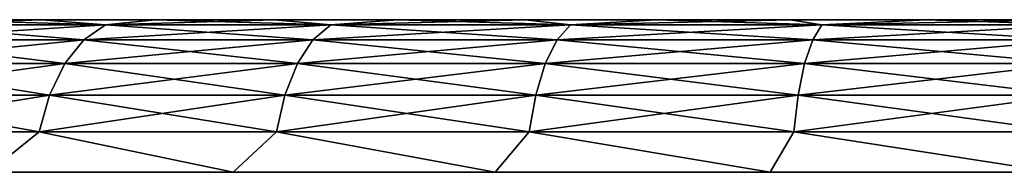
# Model space of a CAD drawing. Header units: millimetres. Extents: x -112 to 112, y -55 to 40.
# Tile 116 of 171: x -1.589 to -0.407, y 34.817 to 35. Entities that reach past the tile are written whole.
import ezdxf

# ---------------------------------------------------------------- set-up
doc = ezdxf.new("R2010")
doc.units = ezdxf.units.MM
doc.header["$LTSCALE"] = 52.148148
doc.layers.add('56', color=7, linetype='CONTINUOUS')
doc.layers.add('58', color=7, linetype='CONTINUOUS')

msp = doc.modelspace()

# ---------------------------------------------------------------- linework, layer by layer
at = {"layer": '56', "linetype": 'Continuous'}
for points in [[(-1.4858, 34.994, 23.9025), (-1.6922, 35, 23.6799), (-1.7344, 34.994, 23.7077), (-1.4858, 34.994, 23.9025)], [(-1.7344, 34.994, 19.7923), (-1.5624, 35, 19.7136), (-1.4858, 34.994, 19.5975), (-1.7344, 34.994, 19.7923)], [(-1.6922, 35, 19.8201), (-1.5624, 35, 19.7136), (-1.7344, 34.994, 19.7923), (-1.6922, 35, 19.8201)], [(-1.5624, 35, 23.7864), (-1.6922, 35, 23.6799), (-1.4858, 34.994, 23.9025), (-1.5624, 35, 23.7864)], [(-1.4258, 35, 23.8843), (-1.5624, 35, 23.7864), (-1.4858, 34.994, 23.9025), (-1.4258, 35, 23.8843)], [(-1.5624, 35, 19.7136), (-1.4258, 35, 19.6157), (-1.4858, 34.994, 19.5975), (-1.5624, 35, 19.7136)], [(-1.2155, 34.994, 24.0659), (-1.4258, 35, 23.8843), (-1.4858, 34.994, 23.9025), (-1.2155, 34.994, 24.0659)], [(-1.4258, 35, 19.6157), (-1.2832, 35, 19.527), (-1.4858, 34.994, 19.5975), (-1.4258, 35, 19.6157)], [(-1.4858, 34.994, 19.5975), (-1.2832, 35, 19.527), (-1.2155, 34.994, 19.4341), (-1.4858, 34.994, 19.5975)], [(-1.2832, 35, 23.973), (-1.4258, 35, 23.8843), (-1.2155, 34.994, 24.0659), (-1.2832, 35, 23.973)], [(-1.135, 35, 24.0521), (-1.2832, 35, 23.973), (-1.2155, 34.994, 24.0659), (-1.135, 35, 24.0521)], [(-1.2832, 35, 19.527), (-1.135, 35, 19.4479), (-1.2155, 34.994, 19.4341), (-1.2832, 35, 19.527)], [(-0.9275, 34.994, 24.1955), (-1.135, 35, 24.0521), (-1.2155, 34.994, 24.0659), (-0.9275, 34.994, 24.1955)], [(-1.2155, 34.994, 19.4341), (-0.982, 35, 19.3786), (-0.9275, 34.994, 19.3045), (-1.2155, 34.994, 19.4341)], [(-1.135, 35, 19.4479), (-0.982, 35, 19.3786), (-1.2155, 34.994, 19.4341), (-1.135, 35, 19.4479)], [(-0.982, 35, 24.1214), (-1.135, 35, 24.0521), (-0.9275, 34.994, 24.1955), (-0.982, 35, 24.1214)], [(-0.8248, 35, 24.1806), (-0.982, 35, 24.1214), (-0.9275, 34.994, 24.1955), (-0.8248, 35, 24.1806)], [(-0.982, 35, 19.3786), (-0.8248, 35, 19.3194), (-0.9275, 34.994, 19.3045), (-0.982, 35, 19.3786)], [(-0.6259, 34.994, 24.2895), (-0.8248, 35, 24.1806), (-0.9275, 34.994, 24.1955), (-0.6259, 34.994, 24.2895)], [(-0.9275, 34.994, 19.3045), (-0.6641, 35, 19.2707), (-0.6259, 34.994, 19.2105), (-0.9275, 34.994, 19.3045)], [(-0.8248, 35, 19.3194), (-0.6641, 35, 19.2707), (-0.9275, 34.994, 19.3045), (-0.8248, 35, 19.3194)], [(-0.6641, 35, 24.2293), (-0.8248, 35, 24.1806), (-0.6259, 34.994, 24.2895), (-0.6641, 35, 24.2293)], [(-0.5005, 35, 24.2675), (-0.6641, 35, 24.2293), (-0.6259, 34.994, 24.2895), (-0.5005, 35, 24.2675)], [(-0.6641, 35, 19.2707), (-0.5005, 35, 19.2325), (-0.6259, 34.994, 19.2105), (-0.6641, 35, 19.2707)], [(-0.3153, 34.994, 24.3464), (-0.5005, 35, 24.2675), (-0.6259, 34.994, 24.2895), (-0.3153, 34.994, 24.3464)], [(-0.5005, 35, 19.2325), (-0.3347, 35, 19.2052), (-0.6259, 34.994, 19.2105), (-0.5005, 35, 19.2325)], [(-0.6259, 34.994, 19.2105), (-0.3347, 35, 19.2052), (-0.3153, 34.994, 19.1536), (-0.6259, 34.994, 19.2105)], [(-0.3347, 35, 24.2948), (-0.5005, 35, 24.2675), (-0.3153, 34.994, 24.3464), (-0.3347, 35, 24.2948)], [(-1.7344, 34.994, 19.7923), (-1.4858, 34.994, 19.5975), (-1.7649, 34.9761, 19.7578), (-1.7344, 34.994, 19.7923)], [(-1.7649, 34.9761, 19.7578), (-1.4858, 34.994, 19.5975), (-1.5119, 34.9761, 19.5596), (-1.7649, 34.9761, 19.7578)], [(-1.5119, 34.9761, 23.9404), (-1.7344, 34.994, 23.7077), (-1.7649, 34.9761, 23.7422), (-1.5119, 34.9761, 23.9404)], [(-1.4858, 34.994, 23.9025), (-1.7344, 34.994, 23.7077), (-1.5119, 34.9761, 23.9404), (-1.4858, 34.994, 23.9025)], [(-1.4858, 34.994, 19.5975), (-1.2155, 34.994, 19.4341), (-1.5119, 34.9761, 19.5596), (-1.4858, 34.994, 19.5975)], [(-1.5119, 34.9761, 19.5596), (-1.2155, 34.994, 19.4341), (-1.2369, 34.9761, 19.3933), (-1.5119, 34.9761, 19.5596)], [(-1.2369, 34.9761, 24.1067), (-1.4858, 34.994, 23.9025), (-1.5119, 34.9761, 23.9404), (-1.2369, 34.9761, 24.1067)], [(-1.2155, 34.994, 24.0659), (-1.4858, 34.994, 23.9025), (-1.2369, 34.9761, 24.1067), (-1.2155, 34.994, 24.0659)], [(-1.2155, 34.994, 19.4341), (-0.9275, 34.994, 19.3045), (-1.2369, 34.9761, 19.3933), (-1.2155, 34.994, 19.4341)], [(-1.2369, 34.9761, 19.3933), (-0.9275, 34.994, 19.3045), (-0.9438, 34.9761, 19.2614), (-1.2369, 34.9761, 19.3933)], [(-0.9438, 34.9761, 24.2386), (-1.2155, 34.994, 24.0659), (-1.2369, 34.9761, 24.1067), (-0.9438, 34.9761, 24.2386)], [(-0.9275, 34.994, 24.1955), (-1.2155, 34.994, 24.0659), (-0.9438, 34.9761, 24.2386), (-0.9275, 34.994, 24.1955)], [(-0.9275, 34.994, 19.3045), (-0.6259, 34.994, 19.2105), (-0.9438, 34.9761, 19.2614), (-0.9275, 34.994, 19.3045)], [(-0.9438, 34.9761, 19.2614), (-0.6259, 34.994, 19.2105), (-0.6369, 34.9761, 19.1658), (-0.9438, 34.9761, 19.2614)], [(-0.6369, 34.9761, 24.3342), (-0.9275, 34.994, 24.1955), (-0.9438, 34.9761, 24.2386), (-0.6369, 34.9761, 24.3342)], [(-0.6259, 34.994, 24.2895), (-0.9275, 34.994, 24.1955), (-0.6369, 34.9761, 24.3342), (-0.6259, 34.994, 24.2895)], [(-0.6369, 34.9761, 19.1658), (-0.3153, 34.994, 19.1536), (-0.3208, 34.9761, 19.1079), (-0.6369, 34.9761, 19.1658)], [(-0.6259, 34.994, 19.2105), (-0.3153, 34.994, 19.1536), (-0.6369, 34.9761, 19.1658), (-0.6259, 34.994, 19.2105)], [(-0.3208, 34.9761, 24.3921), (-0.6259, 34.994, 24.2895), (-0.6369, 34.9761, 24.3342), (-0.3208, 34.9761, 24.3921)], [(-0.3153, 34.994, 24.3464), (-0.6259, 34.994, 24.2895), (-0.3208, 34.9761, 24.3921), (-0.3153, 34.994, 24.3464)], [(-1.5348, 34.9475, 23.9735), (-1.7649, 34.9761, 23.7422), (-1.7916, 34.9475, 23.7723), (-1.5348, 34.9475, 23.9735)], [(-1.7649, 34.9761, 19.7578), (-1.5119, 34.9761, 19.5596), (-1.7916, 34.9475, 19.7277), (-1.7649, 34.9761, 19.7578)], [(-1.7916, 34.9475, 19.7277), (-1.5119, 34.9761, 19.5596), (-1.5348, 34.9475, 19.5265), (-1.7916, 34.9475, 19.7277)], [(-1.5119, 34.9761, 23.9404), (-1.7649, 34.9761, 23.7422), (-1.5348, 34.9475, 23.9735), (-1.5119, 34.9761, 23.9404)], [(-1.2556, 34.9475, 24.1423), (-1.5119, 34.9761, 23.9404), (-1.5348, 34.9475, 23.9735), (-1.2556, 34.9475, 24.1423)], [(-1.5119, 34.9761, 19.5596), (-1.2369, 34.9761, 19.3933), (-1.5348, 34.9475, 19.5265), (-1.5119, 34.9761, 19.5596)], [(-1.5348, 34.9475, 19.5265), (-1.2369, 34.9761, 19.3933), (-1.2556, 34.9475, 19.3577), (-1.5348, 34.9475, 19.5265)], [(-1.2369, 34.9761, 24.1067), (-1.5119, 34.9761, 23.9404), (-1.2556, 34.9475, 24.1423), (-1.2369, 34.9761, 24.1067)], [(-0.9581, 34.9475, 24.2762), (-1.2369, 34.9761, 24.1067), (-1.2556, 34.9475, 24.1423), (-0.9581, 34.9475, 24.2762)], [(-1.2369, 34.9761, 19.3933), (-0.9438, 34.9761, 19.2614), (-1.2556, 34.9475, 19.3577), (-1.2369, 34.9761, 19.3933)], [(-1.2556, 34.9475, 19.3577), (-0.9438, 34.9761, 19.2614), (-0.9581, 34.9475, 19.2238), (-1.2556, 34.9475, 19.3577)], [(-0.9438, 34.9761, 24.2386), (-1.2369, 34.9761, 24.1067), (-0.9581, 34.9475, 24.2762), (-0.9438, 34.9761, 24.2386)], [(-0.6466, 34.9475, 24.3733), (-0.9438, 34.9761, 24.2386), (-0.9581, 34.9475, 24.2762), (-0.6466, 34.9475, 24.3733)], [(-0.9438, 34.9761, 19.2614), (-0.6369, 34.9761, 19.1658), (-0.9581, 34.9475, 19.2238), (-0.9438, 34.9761, 19.2614)], [(-0.9581, 34.9475, 19.2238), (-0.6369, 34.9761, 19.1658), (-0.6466, 34.9475, 19.1267), (-0.9581, 34.9475, 19.2238)], [(-0.6369, 34.9761, 24.3342), (-0.9438, 34.9761, 24.2386), (-0.6466, 34.9475, 24.3733), (-0.6369, 34.9761, 24.3342)], [(-0.3257, 34.9475, 24.4321), (-0.6369, 34.9761, 24.3342), (-0.6466, 34.9475, 24.3733), (-0.3257, 34.9475, 24.4321)], [(-0.6369, 34.9761, 19.1658), (-0.3208, 34.9761, 19.1079), (-0.6466, 34.9475, 19.1267), (-0.6369, 34.9761, 19.1658)], [(-0.6466, 34.9475, 19.1267), (-0.3208, 34.9761, 19.1079), (-0.3257, 34.9475, 19.0679), (-0.6466, 34.9475, 19.1267)], [(-0.3208, 34.9761, 24.3921), (-0.6369, 34.9761, 24.3342), (-0.3257, 34.9475, 24.4321), (-0.3208, 34.9761, 24.3921)], [(-1.7916, 34.9475, 19.7277), (-1.5348, 34.9475, 19.5265), (-1.8128, 34.9099, 19.7037), (-1.7916, 34.9475, 19.7277)], [(-1.553, 34.9099, 23.9999), (-1.7916, 34.9475, 23.7723), (-1.8128, 34.9099, 23.7963), (-1.553, 34.9099, 23.9999)], [(-1.8128, 34.9099, 19.7037), (-1.5348, 34.9475, 19.5265), (-1.553, 34.9099, 19.5001), (-1.8128, 34.9099, 19.7037)], [(-1.5348, 34.9475, 23.9735), (-1.7916, 34.9475, 23.7723), (-1.553, 34.9099, 23.9999), (-1.5348, 34.9475, 23.9735)], [(-1.2705, 34.9099, 24.1707), (-1.5348, 34.9475, 23.9735), (-1.553, 34.9099, 23.9999), (-1.2705, 34.9099, 24.1707)], [(-1.5348, 34.9475, 19.5265), (-1.2556, 34.9475, 19.3577), (-1.553, 34.9099, 19.5001), (-1.5348, 34.9475, 19.5265)], [(-1.553, 34.9099, 19.5001), (-1.2556, 34.9475, 19.3577), (-1.2705, 34.9099, 19.3293), (-1.553, 34.9099, 19.5001)], [(-1.2556, 34.9475, 24.1423), (-1.5348, 34.9475, 23.9735), (-1.2705, 34.9099, 24.1707), (-1.2556, 34.9475, 24.1423)], [(-0.9694, 34.9099, 24.3062), (-1.2556, 34.9475, 24.1423), (-1.2705, 34.9099, 24.1707), (-0.9694, 34.9099, 24.3062)], [(-1.2556, 34.9475, 19.3577), (-0.9581, 34.9475, 19.2238), (-1.2705, 34.9099, 19.3293), (-1.2556, 34.9475, 19.3577)], [(-1.2705, 34.9099, 19.3293), (-0.9581, 34.9475, 19.2238), (-0.9694, 34.9099, 19.1938), (-1.2705, 34.9099, 19.3293)], [(-0.9581, 34.9475, 24.2762), (-1.2556, 34.9475, 24.1423), (-0.9694, 34.9099, 24.3062), (-0.9581, 34.9475, 24.2762)], [(-0.6542, 34.9099, 24.4044), (-0.9581, 34.9475, 24.2762), (-0.9694, 34.9099, 24.3062), (-0.6542, 34.9099, 24.4044)], [(-0.9581, 34.9475, 19.2238), (-0.6466, 34.9475, 19.1267), (-0.9694, 34.9099, 19.1938), (-0.9581, 34.9475, 19.2238)], [(-0.9694, 34.9099, 19.1938), (-0.6466, 34.9475, 19.1267), (-0.6542, 34.9099, 19.0956), (-0.9694, 34.9099, 19.1938)], [(-0.6466, 34.9475, 24.3733), (-0.9581, 34.9475, 24.2762), (-0.6542, 34.9099, 24.4044), (-0.6466, 34.9475, 24.3733)], [(-0.3295, 34.9099, 24.4639), (-0.6466, 34.9475, 24.3733), (-0.6542, 34.9099, 24.4044), (-0.3295, 34.9099, 24.4639)], [(-0.6466, 34.9475, 19.1267), (-0.3257, 34.9475, 19.0679), (-0.6542, 34.9099, 19.0956), (-0.6466, 34.9475, 19.1267)], [(-0.6542, 34.9099, 19.0956), (-0.3257, 34.9475, 19.0679), (-0.3295, 34.9099, 19.0361), (-0.6542, 34.9099, 19.0956)], [(-0.3257, 34.9475, 24.4321), (-0.6466, 34.9475, 24.3733), (-0.3295, 34.9099, 24.4639), (-0.3257, 34.9475, 24.4321)], [(-1.8128, 34.9099, 19.7037), (-1.553, 34.9099, 19.5001), (-1.8273, 34.8657, 19.6874), (-1.8128, 34.9099, 19.7037)], [(-1.8273, 34.8657, 19.6874), (-1.553, 34.9099, 19.5001), (-1.5654, 34.8657, 19.4821), (-1.8273, 34.8657, 19.6874)], [(-1.5654, 34.8657, 24.0179), (-1.8128, 34.9099, 23.7963), (-1.8273, 34.8657, 23.8126), (-1.5654, 34.8657, 24.0179)], [(-1.553, 34.9099, 23.9999), (-1.8128, 34.9099, 23.7963), (-1.5654, 34.8657, 24.0179), (-1.553, 34.9099, 23.9999)], [(-1.553, 34.9099, 19.5001), (-1.2705, 34.9099, 19.3293), (-1.5654, 34.8657, 19.4821), (-1.553, 34.9099, 19.5001)], [(-1.5654, 34.8657, 19.4821), (-1.2705, 34.9099, 19.3293), (-1.2806, 34.8657, 19.31), (-1.5654, 34.8657, 19.4821)], [(-1.2806, 34.8657, 24.19), (-1.553, 34.9099, 23.9999), (-1.5654, 34.8657, 24.0179), (-1.2806, 34.8657, 24.19)], [(-1.2705, 34.9099, 24.1707), (-1.553, 34.9099, 23.9999), (-1.2806, 34.8657, 24.19), (-1.2705, 34.9099, 24.1707)], [(-1.2806, 34.8657, 19.31), (-0.9694, 34.9099, 19.1938), (-0.9772, 34.8657, 19.1734), (-1.2806, 34.8657, 19.31)], [(-1.2705, 34.9099, 19.3293), (-0.9694, 34.9099, 19.1938), (-1.2806, 34.8657, 19.31), (-1.2705, 34.9099, 19.3293)], [(-0.9772, 34.8657, 24.3266), (-1.2705, 34.9099, 24.1707), (-1.2806, 34.8657, 24.19), (-0.9772, 34.8657, 24.3266)], [(-0.9694, 34.9099, 24.3062), (-1.2705, 34.9099, 24.1707), (-0.9772, 34.8657, 24.3266), (-0.9694, 34.9099, 24.3062)], [(-0.9694, 34.9099, 19.1938), (-0.6542, 34.9099, 19.0956), (-0.9772, 34.8657, 19.1734), (-0.9694, 34.9099, 19.1938)], [(-0.9772, 34.8657, 19.1734), (-0.6542, 34.9099, 19.0956), (-0.6595, 34.8657, 19.0744), (-0.9772, 34.8657, 19.1734)], [(-0.6595, 34.8657, 24.4256), (-0.9694, 34.9099, 24.3062), (-0.9772, 34.8657, 24.3266), (-0.6595, 34.8657, 24.4256)], [(-0.6542, 34.9099, 24.4044), (-0.9694, 34.9099, 24.3062), (-0.6595, 34.8657, 24.4256), (-0.6542, 34.9099, 24.4044)], [(-0.6542, 34.9099, 19.0956), (-0.3295, 34.9099, 19.0361), (-0.6595, 34.8657, 19.0744), (-0.6542, 34.9099, 19.0956)], [(-0.6595, 34.8657, 19.0744), (-0.3295, 34.9099, 19.0361), (-0.3322, 34.8657, 19.0144), (-0.6595, 34.8657, 19.0744)], [(-0.3322, 34.8657, 24.4856), (-0.6542, 34.9099, 24.4044), (-0.6595, 34.8657, 24.4256), (-0.3322, 34.8657, 24.4856)], [(-0.3295, 34.9099, 24.4639), (-0.6542, 34.9099, 24.4044), (-0.3322, 34.8657, 24.4856), (-0.3295, 34.9099, 24.4639)], [(-1.5654, 34.8657, 24.0179), (-1.8273, 34.8657, 23.8126), (-1.6258, 34.8174, 23.9877), (-1.5654, 34.8657, 24.0179)], [(-1.8273, 34.8657, 19.6874), (-1.5654, 34.8657, 19.4821), (-1.6258, 34.8174, 19.5123), (-1.8273, 34.8657, 19.6874)], [(-1.3325, 34.8174, 24.1738), (-1.5654, 34.8657, 24.0179), (-1.6258, 34.8174, 23.9877), (-1.3325, 34.8174, 24.1738)], [(-1.6258, 34.8174, 19.5123), (-1.5654, 34.8657, 19.4821), (-1.3325, 34.8174, 19.3262), (-1.6258, 34.8174, 19.5123)], [(-1.2806, 34.8657, 24.19), (-1.5654, 34.8657, 24.0179), (-1.3325, 34.8174, 24.1738), (-1.2806, 34.8657, 24.19)], [(-1.5654, 34.8657, 19.4821), (-1.2806, 34.8657, 19.31), (-1.3325, 34.8174, 19.3262), (-1.5654, 34.8657, 19.4821)], [(-1.0182, 34.8174, 24.3217), (-1.2806, 34.8657, 24.19), (-1.3325, 34.8174, 24.1738), (-1.0182, 34.8174, 24.3217)], [(-1.3325, 34.8174, 19.3262), (-1.2806, 34.8657, 19.31), (-1.0182, 34.8174, 19.1783), (-1.3325, 34.8174, 19.3262)], [(-0.9772, 34.8657, 24.3266), (-1.2806, 34.8657, 24.19), (-1.0182, 34.8174, 24.3217), (-0.9772, 34.8657, 24.3266)], [(-1.2806, 34.8657, 19.31), (-0.9772, 34.8657, 19.1734), (-1.0182, 34.8174, 19.1783), (-1.2806, 34.8657, 19.31)], [(-0.6879, 34.8174, 24.4291), (-0.9772, 34.8657, 24.3266), (-1.0182, 34.8174, 24.3217), (-0.6879, 34.8174, 24.4291)], [(-1.0182, 34.8174, 19.1783), (-0.9772, 34.8657, 19.1734), (-0.6879, 34.8174, 19.0709), (-1.0182, 34.8174, 19.1783)], [(-0.6595, 34.8657, 24.4256), (-0.9772, 34.8657, 24.3266), (-0.6879, 34.8174, 24.4291), (-0.6595, 34.8657, 24.4256)], [(-0.9772, 34.8657, 19.1734), (-0.6595, 34.8657, 19.0744), (-0.6879, 34.8174, 19.0709), (-0.9772, 34.8657, 19.1734)], [(-0.3467, 34.8174, 24.4942), (-0.6595, 34.8657, 24.4256), (-0.6879, 34.8174, 24.4291), (-0.3467, 34.8174, 24.4942)], [(-0.6879, 34.8174, 19.0709), (-0.6595, 34.8657, 19.0744), (-0.3467, 34.8174, 19.0058), (-0.6879, 34.8174, 19.0709)], [(-0.3322, 34.8657, 24.4856), (-0.6595, 34.8657, 24.4256), (-0.3467, 34.8174, 24.4942), (-0.3322, 34.8657, 24.4856)], [(-0.6595, 34.8657, 19.0744), (-0.3322, 34.8657, 19.0144), (-0.3467, 34.8174, 19.0058), (-0.6595, 34.8657, 19.0744)]]:
    msp.add_3dface(points, dxfattribs=at)
at = {"layer": '58', "linetype": 'Continuous'}
for points in [[(-1.4858, 34.994, -19.5975), (-1.6922, 35, -19.8201), (-1.7344, 34.994, -19.7923), (-1.4858, 34.994, -19.5975)], [(-1.6922, 35, -23.6799), (-1.5624, 35, -23.7864), (-1.7344, 34.994, -23.7077), (-1.6922, 35, -23.6799)], [(-1.7344, 34.994, -23.7077), (-1.5624, 35, -23.7864), (-1.4858, 34.994, -23.9025), (-1.7344, 34.994, -23.7077)], [(-1.5624, 35, -19.7136), (-1.6922, 35, -19.8201), (-1.4858, 34.994, -19.5975), (-1.5624, 35, -19.7136)], [(-1.4258, 35, -19.6157), (-1.5624, 35, -19.7136), (-1.4858, 34.994, -19.5975), (-1.4258, 35, -19.6157)], [(-1.5624, 35, -23.7864), (-1.4258, 35, -23.8843), (-1.4858, 34.994, -23.9025), (-1.5624, 35, -23.7864)], [(-1.2155, 34.994, -19.4341), (-1.4258, 35, -19.6157), (-1.4858, 34.994, -19.5975), (-1.2155, 34.994, -19.4341)], [(-1.4258, 35, -23.8843), (-1.2832, 35, -23.973), (-1.4858, 34.994, -23.9025), (-1.4258, 35, -23.8843)], [(-1.4858, 34.994, -23.9025), (-1.2832, 35, -23.973), (-1.2155, 34.994, -24.0659), (-1.4858, 34.994, -23.9025)], [(-1.2832, 35, -19.527), (-1.4258, 35, -19.6157), (-1.2155, 34.994, -19.4341), (-1.2832, 35, -19.527)], [(-1.135, 35, -19.4479), (-1.2832, 35, -19.527), (-1.2155, 34.994, -19.4341), (-1.135, 35, -19.4479)], [(-1.2832, 35, -23.973), (-1.135, 35, -24.0521), (-1.2155, 34.994, -24.0659), (-1.2832, 35, -23.973)], [(-0.9275, 34.994, -19.3045), (-1.135, 35, -19.4479), (-1.2155, 34.994, -19.4341), (-0.9275, 34.994, -19.3045)], [(-1.135, 35, -24.0521), (-0.982, 35, -24.1214), (-1.2155, 34.994, -24.0659), (-1.135, 35, -24.0521)], [(-1.2155, 34.994, -24.0659), (-0.982, 35, -24.1214), (-0.9275, 34.994, -24.1955), (-1.2155, 34.994, -24.0659)], [(-0.982, 35, -19.3786), (-1.135, 35, -19.4479), (-0.9275, 34.994, -19.3045), (-0.982, 35, -19.3786)], [(-0.8248, 35, -19.3194), (-0.982, 35, -19.3786), (-0.9275, 34.994, -19.3045), (-0.8248, 35, -19.3194)], [(-0.982, 35, -24.1214), (-0.8248, 35, -24.1806), (-0.9275, 34.994, -24.1955), (-0.982, 35, -24.1214)], [(-0.6259, 34.994, -19.2105), (-0.8248, 35, -19.3194), (-0.9275, 34.994, -19.3045), (-0.6259, 34.994, -19.2105)], [(-0.8248, 35, -24.1806), (-0.6641, 35, -24.2293), (-0.9275, 34.994, -24.1955), (-0.8248, 35, -24.1806)], [(-0.9275, 34.994, -24.1955), (-0.6641, 35, -24.2293), (-0.6259, 34.994, -24.2895), (-0.9275, 34.994, -24.1955)], [(-0.6641, 35, -19.2707), (-0.8248, 35, -19.3194), (-0.6259, 34.994, -19.2105), (-0.6641, 35, -19.2707)], [(-0.5005, 35, -19.2325), (-0.6641, 35, -19.2707), (-0.6259, 34.994, -19.2105), (-0.5005, 35, -19.2325)], [(-0.6641, 35, -24.2293), (-0.5005, 35, -24.2675), (-0.6259, 34.994, -24.2895), (-0.6641, 35, -24.2293)], [(-0.3153, 34.994, -19.1536), (-0.5005, 35, -19.2325), (-0.6259, 34.994, -19.2105), (-0.3153, 34.994, -19.1536)], [(-0.5005, 35, -24.2675), (-0.3347, 35, -24.2948), (-0.6259, 34.994, -24.2895), (-0.5005, 35, -24.2675)], [(-0.6259, 34.994, -24.2895), (-0.3347, 35, -24.2948), (-0.3153, 34.994, -24.3464), (-0.6259, 34.994, -24.2895)], [(-0.3347, 35, -19.2052), (-0.5005, 35, -19.2325), (-0.3153, 34.994, -19.1536), (-0.3347, 35, -19.2052)], [(-1.7344, 34.994, -23.7077), (-1.4858, 34.994, -23.9025), (-1.7649, 34.9761, -23.7422), (-1.7344, 34.994, -23.7077)], [(-1.7649, 34.9761, -23.7422), (-1.4858, 34.994, -23.9025), (-1.5119, 34.9761, -23.9404), (-1.7649, 34.9761, -23.7422)], [(-1.5119, 34.9761, -19.5596), (-1.7344, 34.994, -19.7923), (-1.7649, 34.9761, -19.7578), (-1.5119, 34.9761, -19.5596)], [(-1.4858, 34.994, -19.5975), (-1.7344, 34.994, -19.7923), (-1.5119, 34.9761, -19.5596), (-1.4858, 34.994, -19.5975)], [(-1.4858, 34.994, -23.9025), (-1.2155, 34.994, -24.0659), (-1.5119, 34.9761, -23.9404), (-1.4858, 34.994, -23.9025)], [(-1.5119, 34.9761, -23.9404), (-1.2155, 34.994, -24.0659), (-1.2369, 34.9761, -24.1067), (-1.5119, 34.9761, -23.9404)], [(-1.2369, 34.9761, -19.3933), (-1.4858, 34.994, -19.5975), (-1.5119, 34.9761, -19.5596), (-1.2369, 34.9761, -19.3933)], [(-1.2155, 34.994, -19.4341), (-1.4858, 34.994, -19.5975), (-1.2369, 34.9761, -19.3933), (-1.2155, 34.994, -19.4341)], [(-1.2155, 34.994, -24.0659), (-0.9275, 34.994, -24.1955), (-1.2369, 34.9761, -24.1067), (-1.2155, 34.994, -24.0659)], [(-1.2369, 34.9761, -24.1067), (-0.9275, 34.994, -24.1955), (-0.9438, 34.9761, -24.2386), (-1.2369, 34.9761, -24.1067)], [(-0.9438, 34.9761, -19.2614), (-1.2155, 34.994, -19.4341), (-1.2369, 34.9761, -19.3933), (-0.9438, 34.9761, -19.2614)], [(-0.9275, 34.994, -19.3045), (-1.2155, 34.994, -19.4341), (-0.9438, 34.9761, -19.2614), (-0.9275, 34.994, -19.3045)], [(-0.9275, 34.994, -24.1955), (-0.6259, 34.994, -24.2895), (-0.9438, 34.9761, -24.2386), (-0.9275, 34.994, -24.1955)], [(-0.9438, 34.9761, -24.2386), (-0.6259, 34.994, -24.2895), (-0.6369, 34.9761, -24.3342), (-0.9438, 34.9761, -24.2386)], [(-0.6369, 34.9761, -19.1658), (-0.9275, 34.994, -19.3045), (-0.9438, 34.9761, -19.2614), (-0.6369, 34.9761, -19.1658)], [(-0.6259, 34.994, -19.2105), (-0.9275, 34.994, -19.3045), (-0.6369, 34.9761, -19.1658), (-0.6259, 34.994, -19.2105)], [(-0.6369, 34.9761, -24.3342), (-0.3153, 34.994, -24.3464), (-0.3208, 34.9761, -24.3921), (-0.6369, 34.9761, -24.3342)], [(-0.6259, 34.994, -24.2895), (-0.3153, 34.994, -24.3464), (-0.6369, 34.9761, -24.3342), (-0.6259, 34.994, -24.2895)], [(-0.3208, 34.9761, -19.1079), (-0.6259, 34.994, -19.2105), (-0.6369, 34.9761, -19.1658), (-0.3208, 34.9761, -19.1079)], [(-0.3153, 34.994, -19.1536), (-0.6259, 34.994, -19.2105), (-0.3208, 34.9761, -19.1079), (-0.3153, 34.994, -19.1536)], [(-1.5348, 34.9475, -19.5265), (-1.7649, 34.9761, -19.7578), (-1.7916, 34.9475, -19.7277), (-1.5348, 34.9475, -19.5265)], [(-1.7649, 34.9761, -23.7422), (-1.5119, 34.9761, -23.9404), (-1.7916, 34.9475, -23.7723), (-1.7649, 34.9761, -23.7422)], [(-1.7916, 34.9475, -23.7723), (-1.5119, 34.9761, -23.9404), (-1.5348, 34.9475, -23.9735), (-1.7916, 34.9475, -23.7723)], [(-1.5119, 34.9761, -19.5596), (-1.7649, 34.9761, -19.7578), (-1.5348, 34.9475, -19.5265), (-1.5119, 34.9761, -19.5596)], [(-1.2556, 34.9475, -19.3577), (-1.5119, 34.9761, -19.5596), (-1.5348, 34.9475, -19.5265), (-1.2556, 34.9475, -19.3577)], [(-1.5119, 34.9761, -23.9404), (-1.2369, 34.9761, -24.1067), (-1.5348, 34.9475, -23.9735), (-1.5119, 34.9761, -23.9404)], [(-1.5348, 34.9475, -23.9735), (-1.2369, 34.9761, -24.1067), (-1.2556, 34.9475, -24.1423), (-1.5348, 34.9475, -23.9735)], [(-1.2369, 34.9761, -19.3933), (-1.5119, 34.9761, -19.5596), (-1.2556, 34.9475, -19.3577), (-1.2369, 34.9761, -19.3933)], [(-0.9581, 34.9475, -19.2238), (-1.2369, 34.9761, -19.3933), (-1.2556, 34.9475, -19.3577), (-0.9581, 34.9475, -19.2238)], [(-1.2369, 34.9761, -24.1067), (-0.9438, 34.9761, -24.2386), (-1.2556, 34.9475, -24.1423), (-1.2369, 34.9761, -24.1067)], [(-1.2556, 34.9475, -24.1423), (-0.9438, 34.9761, -24.2386), (-0.9581, 34.9475, -24.2762), (-1.2556, 34.9475, -24.1423)], [(-0.9438, 34.9761, -19.2614), (-1.2369, 34.9761, -19.3933), (-0.9581, 34.9475, -19.2238), (-0.9438, 34.9761, -19.2614)], [(-0.6466, 34.9475, -19.1267), (-0.9438, 34.9761, -19.2614), (-0.9581, 34.9475, -19.2238), (-0.6466, 34.9475, -19.1267)], [(-0.9438, 34.9761, -24.2386), (-0.6369, 34.9761, -24.3342), (-0.9581, 34.9475, -24.2762), (-0.9438, 34.9761, -24.2386)], [(-0.9581, 34.9475, -24.2762), (-0.6369, 34.9761, -24.3342), (-0.6466, 34.9475, -24.3733), (-0.9581, 34.9475, -24.2762)], [(-0.6369, 34.9761, -19.1658), (-0.9438, 34.9761, -19.2614), (-0.6466, 34.9475, -19.1267), (-0.6369, 34.9761, -19.1658)], [(-0.3257, 34.9475, -19.0679), (-0.6369, 34.9761, -19.1658), (-0.6466, 34.9475, -19.1267), (-0.3257, 34.9475, -19.0679)], [(-0.6369, 34.9761, -24.3342), (-0.3208, 34.9761, -24.3921), (-0.6466, 34.9475, -24.3733), (-0.6369, 34.9761, -24.3342)], [(-0.6466, 34.9475, -24.3733), (-0.3208, 34.9761, -24.3921), (-0.3257, 34.9475, -24.4321), (-0.6466, 34.9475, -24.3733)], [(-0.3208, 34.9761, -19.1079), (-0.6369, 34.9761, -19.1658), (-0.3257, 34.9475, -19.0679), (-0.3208, 34.9761, -19.1079)], [(-1.7916, 34.9475, -23.7723), (-1.5348, 34.9475, -23.9735), (-1.8128, 34.9099, -23.7963), (-1.7916, 34.9475, -23.7723)], [(-1.553, 34.9099, -19.5001), (-1.7916, 34.9475, -19.7277), (-1.8128, 34.9099, -19.7037), (-1.553, 34.9099, -19.5001)], [(-1.8128, 34.9099, -23.7963), (-1.5348, 34.9475, -23.9735), (-1.553, 34.9099, -23.9999), (-1.8128, 34.9099, -23.7963)], [(-1.5348, 34.9475, -19.5265), (-1.7916, 34.9475, -19.7277), (-1.553, 34.9099, -19.5001), (-1.5348, 34.9475, -19.5265)], [(-1.2705, 34.9099, -19.3293), (-1.5348, 34.9475, -19.5265), (-1.553, 34.9099, -19.5001), (-1.2705, 34.9099, -19.3293)], [(-1.5348, 34.9475, -23.9735), (-1.2556, 34.9475, -24.1423), (-1.553, 34.9099, -23.9999), (-1.5348, 34.9475, -23.9735)], [(-1.553, 34.9099, -23.9999), (-1.2556, 34.9475, -24.1423), (-1.2705, 34.9099, -24.1707), (-1.553, 34.9099, -23.9999)], [(-1.2556, 34.9475, -19.3577), (-1.5348, 34.9475, -19.5265), (-1.2705, 34.9099, -19.3293), (-1.2556, 34.9475, -19.3577)], [(-0.9694, 34.9099, -19.1938), (-1.2556, 34.9475, -19.3577), (-1.2705, 34.9099, -19.3293), (-0.9694, 34.9099, -19.1938)], [(-1.2556, 34.9475, -24.1423), (-0.9581, 34.9475, -24.2762), (-1.2705, 34.9099, -24.1707), (-1.2556, 34.9475, -24.1423)], [(-1.2705, 34.9099, -24.1707), (-0.9581, 34.9475, -24.2762), (-0.9694, 34.9099, -24.3062), (-1.2705, 34.9099, -24.1707)], [(-0.9581, 34.9475, -19.2238), (-1.2556, 34.9475, -19.3577), (-0.9694, 34.9099, -19.1938), (-0.9581, 34.9475, -19.2238)], [(-0.6542, 34.9099, -19.0956), (-0.9581, 34.9475, -19.2238), (-0.9694, 34.9099, -19.1938), (-0.6542, 34.9099, -19.0956)], [(-0.9581, 34.9475, -24.2762), (-0.6466, 34.9475, -24.3733), (-0.9694, 34.9099, -24.3062), (-0.9581, 34.9475, -24.2762)], [(-0.9694, 34.9099, -24.3062), (-0.6466, 34.9475, -24.3733), (-0.6542, 34.9099, -24.4044), (-0.9694, 34.9099, -24.3062)], [(-0.6466, 34.9475, -19.1267), (-0.9581, 34.9475, -19.2238), (-0.6542, 34.9099, -19.0956), (-0.6466, 34.9475, -19.1267)], [(-0.3295, 34.9099, -19.0361), (-0.6466, 34.9475, -19.1267), (-0.6542, 34.9099, -19.0956), (-0.3295, 34.9099, -19.0361)], [(-0.6466, 34.9475, -24.3733), (-0.3257, 34.9475, -24.4321), (-0.6542, 34.9099, -24.4044), (-0.6466, 34.9475, -24.3733)], [(-0.6542, 34.9099, -24.4044), (-0.3257, 34.9475, -24.4321), (-0.3295, 34.9099, -24.4639), (-0.6542, 34.9099, -24.4044)], [(-0.3257, 34.9475, -19.0679), (-0.6466, 34.9475, -19.1267), (-0.3295, 34.9099, -19.0361), (-0.3257, 34.9475, -19.0679)], [(-1.8128, 34.9099, -23.7963), (-1.553, 34.9099, -23.9999), (-1.8273, 34.8657, -23.8126), (-1.8128, 34.9099, -23.7963)], [(-1.8273, 34.8657, -23.8126), (-1.553, 34.9099, -23.9999), (-1.5654, 34.8657, -24.0179), (-1.8273, 34.8657, -23.8126)], [(-1.5654, 34.8657, -19.4821), (-1.8128, 34.9099, -19.7037), (-1.8273, 34.8657, -19.6874), (-1.5654, 34.8657, -19.4821)], [(-1.553, 34.9099, -19.5001), (-1.8128, 34.9099, -19.7037), (-1.5654, 34.8657, -19.4821), (-1.553, 34.9099, -19.5001)], [(-1.553, 34.9099, -23.9999), (-1.2705, 34.9099, -24.1707), (-1.5654, 34.8657, -24.0179), (-1.553, 34.9099, -23.9999)], [(-1.5654, 34.8657, -24.0179), (-1.2705, 34.9099, -24.1707), (-1.2806, 34.8657, -24.19), (-1.5654, 34.8657, -24.0179)], [(-1.2806, 34.8657, -19.31), (-1.553, 34.9099, -19.5001), (-1.5654, 34.8657, -19.4821), (-1.2806, 34.8657, -19.31)], [(-1.2705, 34.9099, -19.3293), (-1.553, 34.9099, -19.5001), (-1.2806, 34.8657, -19.31), (-1.2705, 34.9099, -19.3293)], [(-1.2806, 34.8657, -24.19), (-0.9694, 34.9099, -24.3062), (-0.9772, 34.8657, -24.3266), (-1.2806, 34.8657, -24.19)], [(-1.2705, 34.9099, -24.1707), (-0.9694, 34.9099, -24.3062), (-1.2806, 34.8657, -24.19), (-1.2705, 34.9099, -24.1707)], [(-0.9772, 34.8657, -19.1734), (-1.2705, 34.9099, -19.3293), (-1.2806, 34.8657, -19.31), (-0.9772, 34.8657, -19.1734)], [(-0.9694, 34.9099, -19.1938), (-1.2705, 34.9099, -19.3293), (-0.9772, 34.8657, -19.1734), (-0.9694, 34.9099, -19.1938)], [(-0.9694, 34.9099, -24.3062), (-0.6542, 34.9099, -24.4044), (-0.9772, 34.8657, -24.3266), (-0.9694, 34.9099, -24.3062)], [(-0.9772, 34.8657, -24.3266), (-0.6542, 34.9099, -24.4044), (-0.6595, 34.8657, -24.4256), (-0.9772, 34.8657, -24.3266)], [(-0.6595, 34.8657, -19.0744), (-0.9694, 34.9099, -19.1938), (-0.9772, 34.8657, -19.1734), (-0.6595, 34.8657, -19.0744)], [(-0.6542, 34.9099, -19.0956), (-0.9694, 34.9099, -19.1938), (-0.6595, 34.8657, -19.0744), (-0.6542, 34.9099, -19.0956)], [(-0.6542, 34.9099, -24.4044), (-0.3295, 34.9099, -24.4639), (-0.6595, 34.8657, -24.4256), (-0.6542, 34.9099, -24.4044)], [(-0.6595, 34.8657, -24.4256), (-0.3295, 34.9099, -24.4639), (-0.3322, 34.8657, -24.4856), (-0.6595, 34.8657, -24.4256)], [(-0.3322, 34.8657, -19.0144), (-0.6542, 34.9099, -19.0956), (-0.6595, 34.8657, -19.0744), (-0.3322, 34.8657, -19.0144)], [(-0.3295, 34.9099, -19.0361), (-0.6542, 34.9099, -19.0956), (-0.3322, 34.8657, -19.0144), (-0.3295, 34.9099, -19.0361)], [(-1.5654, 34.8657, -19.4821), (-1.8273, 34.8657, -19.6874), (-1.6258, 34.8174, -19.5123), (-1.5654, 34.8657, -19.4821)], [(-1.8273, 34.8657, -23.8126), (-1.5654, 34.8657, -24.0179), (-1.6258, 34.8174, -23.9877), (-1.8273, 34.8657, -23.8126)], [(-1.3325, 34.8174, -19.3262), (-1.5654, 34.8657, -19.4821), (-1.6258, 34.8174, -19.5123), (-1.3325, 34.8174, -19.3262)], [(-1.6258, 34.8174, -23.9877), (-1.5654, 34.8657, -24.0179), (-1.3325, 34.8174, -24.1738), (-1.6258, 34.8174, -23.9877)], [(-1.2806, 34.8657, -19.31), (-1.5654, 34.8657, -19.4821), (-1.3325, 34.8174, -19.3262), (-1.2806, 34.8657, -19.31)], [(-1.5654, 34.8657, -24.0179), (-1.2806, 34.8657, -24.19), (-1.3325, 34.8174, -24.1738), (-1.5654, 34.8657, -24.0179)], [(-1.0182, 34.8174, -19.1783), (-1.2806, 34.8657, -19.31), (-1.3325, 34.8174, -19.3262), (-1.0182, 34.8174, -19.1783)], [(-1.3325, 34.8174, -24.1738), (-1.2806, 34.8657, -24.19), (-1.0182, 34.8174, -24.3217), (-1.3325, 34.8174, -24.1738)], [(-0.9772, 34.8657, -19.1734), (-1.2806, 34.8657, -19.31), (-1.0182, 34.8174, -19.1783), (-0.9772, 34.8657, -19.1734)], [(-1.2806, 34.8657, -24.19), (-0.9772, 34.8657, -24.3266), (-1.0182, 34.8174, -24.3217), (-1.2806, 34.8657, -24.19)], [(-0.6879, 34.8174, -19.0709), (-0.9772, 34.8657, -19.1734), (-1.0182, 34.8174, -19.1783), (-0.6879, 34.8174, -19.0709)], [(-1.0182, 34.8174, -24.3217), (-0.9772, 34.8657, -24.3266), (-0.6879, 34.8174, -24.4291), (-1.0182, 34.8174, -24.3217)], [(-0.6595, 34.8657, -19.0744), (-0.9772, 34.8657, -19.1734), (-0.6879, 34.8174, -19.0709), (-0.6595, 34.8657, -19.0744)], [(-0.9772, 34.8657, -24.3266), (-0.6595, 34.8657, -24.4256), (-0.6879, 34.8174, -24.4291), (-0.9772, 34.8657, -24.3266)], [(-0.3467, 34.8174, -19.0058), (-0.6595, 34.8657, -19.0744), (-0.6879, 34.8174, -19.0709), (-0.3467, 34.8174, -19.0058)], [(-0.6879, 34.8174, -24.4291), (-0.6595, 34.8657, -24.4256), (-0.3467, 34.8174, -24.4942), (-0.6879, 34.8174, -24.4291)], [(-0.3322, 34.8657, -19.0144), (-0.6595, 34.8657, -19.0744), (-0.3467, 34.8174, -19.0058), (-0.3322, 34.8657, -19.0144)], [(-0.6595, 34.8657, -24.4256), (-0.3322, 34.8657, -24.4856), (-0.3467, 34.8174, -24.4942), (-0.6595, 34.8657, -24.4256)]]:
    msp.add_3dface(points, dxfattribs=at)

doc.saveas('drawing.dxf')
